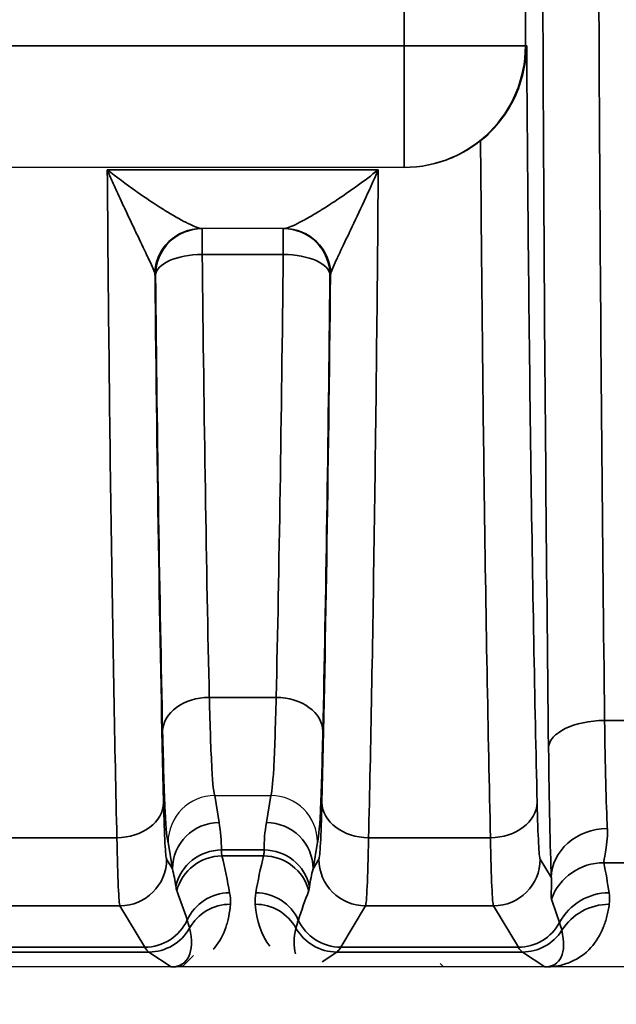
# Model space of a CAD drawing. Header units: millimetres. Extents: x 399 to 6233, y -1870 to 1602.
# Tile 172 of 256: x 5472.42 to 5478.81, y -567.97 to -557.44. Entities that reach past the tile are written whole.
import ezdxf

# ---------------------------------------------------------------- set-up
doc = ezdxf.new("R2010")
doc.units = ezdxf.units.MM
for name, color, linetype, lineweight in [('AM_5', 3, 'Continuous', 25), ('可見 (ISO)', 7, 'Continuous', 25), ('窄部可見 (ISO)', 7, 'Continuous', 35)]:
    doc.layers.add(name, color=color, linetype=linetype, lineweight=lineweight)
doc.styles.add('尺寸標註', font='romans.shx', dxfattribs={"bigfont": 'CHINESET.SHX'})
doc.dimstyles.new('CNS1$0', dxfattribs={"dimtxt": 2.5, "dimasz": 2.5, "dimexe": 1, "dimexo": 1, "dimgap": 1.5, "dimtad": 1, "dimtoh": 1, "dimdec": 1, "dimdsep": 46, "dimtxsty": '尺寸標註', "dimcen": 0, "dimclrd": 2, "dimclre": 2, "dimclrt": 1, "dimadec": 0, "dimazin": 2, "dimtp": 0.1, "dimtm": 0.1, "dimtfac": 0.71, "dimtdec": 1, "dimtmove": 0, "dimatfit": 0, "dimfxl": 0, "dimlwd": 13, "dimlwe": 13, "dimarcsym": 0})

# ---------------------------------------------------------------- blocks, each defined once
blk = doc.blocks.new('*D353')
at = {"layer": 'AM_5', "color": 2, "lineweight": 13}
for p, q in [((5378.359, -553.173), (5378.359, -588.806)), ((5539.059, -571.673), (5539.059, -588.806)), ((5536.559, -587.806), (5380.859, -587.806))]:
    blk.add_line(p, q, dxfattribs=at)
at = {"layer": 'AM_5', "color": 2, "lineweight": -2}
for points in [[(5380.859, -587.389), (5380.859, -588.223), (5378.359, -587.806)], [(5536.559, -587.389), (5536.559, -588.223), (5539.059, -587.806)]]:
    blk.add_solid(points, dxfattribs=at)
at = {"layer": 'Defpoints', "color": 0, "lineweight": -2}
for p in [(5378.359, -552.173), (5539.059, -570.673), (5378.359, -587.806)]:
    blk.add_point(p, dxfattribs=at)
at = {"layer": 'AM_5', "color": 1, "insert": (5458.709, -585.056), "char_height": 2.5, "attachment_point": 5, "style": '尺寸標註'}
blk.add_mtext('160.7', dxfattribs=at)

msp = doc.modelspace()

# ---------------------------------------------------------------- linework, layer by layer
at = {"layer": '可見 (ISO)'}
for p, q in [((5476.536, -559.018), (5465.082, -559.018)), ((5476.548, -559.018), (5476.536, -559.018)), ((5475.254, -559.673), (5474.363, -559.673)), ((5474.51, -565.74), (5474.509, -565.74)), ((5474.51, -565.74), (5475.108, -565.74)), ((5475.109, -565.74), (5475.108, -565.74)), ((5474.282, -567.45), (5474.159, -567.573)), ((5498.809, -567.573), (5394.309, -567.573)), ((5476.922, -567.536), (5476.959, -567.573))]:
    msp.add_line(p, q, dxfattribs=at)
for start, end in [(100.6179, 100.6183), (58.9951, 58.996)]:
    msp.add_arc((5474.224, -562.673), 3, start, end, dxfattribs=at)
for points, knots in [([(5477.355, -558.735), (5477.425, -558.679), (5477.49, -558.615), (5477.617, -558.461), (5477.675, -558.37), (5477.763, -558.185), (5477.795, -558.092), (5477.837, -557.907), (5477.848, -557.815), (5477.849, -557.721), (5477.849, -557.72), (5477.849, -557.718)], [0.0000025, 0.0000025, 0.0000025, 0.0000025, 0.0273791, 0.0273791, 0.0597, 0.0597, 0.089653, 0.089653, 0.1184213, 0.1184213, 0.1189519, 0.1189519, 0.1189519, 0.1189519]), ([(5477.355, -558.735), (5477.264, -558.807), (5477.16, -558.871), (5476.888, -558.984), (5476.713, -559.018), (5476.548, -559.018)], [-0.48600082, -0.48600082, -0.48600082, -0.48600082, -0.45121155, -0.45121155, -0.40160969, -0.40160969, -0.40160969, -0.40160969]), ([(5474.509, -565.74), (5474.377, -565.74), (5474.248, -565.794), (5474.156, -565.886), (5474.064, -565.978), (5474.009, -566.109), (5474.009, -566.238)], [0, 0, 0, 0, 0.0003900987, 0.0003900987, 0.0003900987, 0.0007801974, 0.0007801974, 0.0007801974, 0.0007801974]), ([(5475.609, -566.238), (5475.608, -566.108), (5475.554, -565.978), (5475.462, -565.886), (5475.37, -565.794), (5475.241, -565.74), (5475.109, -565.74)], [-0.0000151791, -0.0000151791, -0.0000151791, -0.0000151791, 0.0003786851, 0.0003786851, 0.0003786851, 0.0007725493, 0.0007725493, 0.0007725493, 0.0007725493]), ([(5474.073, -567.573), (5474.067, -567.573), (5474.06, -567.573), (5474.055, -567.573), (5474.05, -567.573), (5474.046, -567.573), (5474.042, -567.573)], [0.00000000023, 0.00000000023, 0.00000000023, 0.00000000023, 0.00001896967, 0.00001896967, 0.00001896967, 0.00003403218, 0.00003403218, 0.00003403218, 0.00003403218]), ([(5478.078, -567.573), (5478.071, -567.573), (5478.064, -567.573), (5478.057, -567.573), (5478.051, -567.573), (5478.046, -567.573), (5478.042, -567.573)], [0.00000000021, 0.00000000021, 0.00000000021, 0.00000000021, 0.00002113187, 0.00002113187, 0.00002113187, 0.0000394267, 0.0000394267, 0.0000394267, 0.0000394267])]:
    msp.add_open_spline(points, degree=3, knots=knots, dxfattribs=at)
at = {"layer": '窄部可見 (ISO)'}
for p, q in [((5476.536, -557.718), (5476.536, -546.629)), ((5477.836, -546.629), (5477.836, -557.718)), ((5465.082, -557.718), (5476.536, -557.718)), ((5476.536, -557.718), (5477.836, -557.718)), ((5476.536, -557.718), (5476.536, -559.018)), ((5477.836, -557.718), (5477.849, -557.718)), ((5473.358, -559.044), (5476.26, -559.044)), ((5474.375, -559.949), (5474.375, -559.673)), ((5475.243, -559.949), (5475.243, -559.673)), ((5475.243, -559.949), (5474.375, -559.949)), ((5473.875, -560.173), (5473.87, -560.173)), ((5475.748, -560.173), (5475.743, -560.173)), ((5474.451, -564.689), (5475.167, -564.689)), ((5478.683, -564.936), (5478.935, -564.936)), ((5474.509, -565.74), (5474.556, -566.028)), ((5475.062, -566.028), (5475.109, -565.74)), ((5472.156, -566.191), (5473.461, -566.191)), ((5476.156, -566.191), (5477.461, -566.191)), ((5474.056, -566.524), (5474.009, -566.238)), ((5475.609, -566.238), (5475.562, -566.524)), ((5473.994, -566.42), (5474.056, -566.524)), ((5474.581, -566.322), (5475.037, -566.322)), ((5475.032, -566.386), (5474.586, -566.386)), ((5475.562, -566.524), (5475.624, -566.42)), ((5477.994, -566.42), (5478.113, -566.619)), ((5478.943, -566.458), (5478.675, -566.458)), ((5473.494, -566.92), (5472.124, -566.92)), ((5473.76, -567.363), (5473.494, -566.92)), ((5476.124, -566.92), (5475.858, -567.363)), ((5477.494, -566.92), (5476.124, -566.92)), ((5477.76, -567.363), (5477.494, -566.92)), ((5471.858, -567.363), (5473.76, -567.363)), ((5475.858, -567.363), (5477.76, -567.363)), ((5473.803, -567.414), (5471.815, -567.414)), ((5474.042, -567.573), (5473.803, -567.414)), ((5475.815, -567.414), (5475.659, -567.518)), ((5477.803, -567.414), (5475.815, -567.414)), ((5478.042, -567.573), (5477.803, -567.414))]:
    msp.add_line(p, q, dxfattribs=at)
for centre, major_axis, ratio, start_param, end_param in [((5479.169, -552.173), (0, 26), 0.02143, 1.570796, 2.083868), ((5476.536, -557.718), (0, -1.3), 0.999781, 0, 1.570796), ((5474.363, -560.173), (0, 0.5), 0.994724, 0, 1.5306), ((5474.37, -560.173), (0, 0.5), 0.999781, 0, 1.570796), ((5474.375, -560.173), (0, 0.5), 0.999781, 0, 1.570796), ((5475.243, -560.173), (0, 0.5), 0.999781, 4.712389, 6.283185), ((5475.248, -560.173), (0, 0.5), 0.999781, 4.712389, 6.283185), ((5475.254, -560.173), (0, 0.5), 0.994724, 4.752585, 6.283185), ((5474.375, -560.173), (-0.5, -0.005), 0.448798, 4.707667, 6.259748), ((5474.642, -554.449), (-0.037, 14.702), 0.020614, 1.954136, 2.341202), ((5474.975, -554.449), (-0.037, -14.702), 0.020614, 0.800391, 1.187456), ((5475.243, -560.173), (0.5, -0.005), 0.448798, 0.023437, 1.575518), ((5473.369, -560.198), (0.501, 0.023), 0.444094, 0.007941, 0.098975), ((5474.208, -552.172), (0, -18.032), 0.020942, 5.172176, 5.570352), ((5474.142, -554.515), (-0.037, 15.127), 0.020036, 1.954139, 2.341205), ((5475.409, -552.172), (0, 18.032), 0.020942, 3.854426, 4.252602), ((5475.475, -554.515), (-0.037, -15.127), 0.020036, 0.800388, 1.187453), ((5476.248, -560.198), (0.501, -0.023), 0.444094, 3.042618, 3.133652), ((5474.451, -565.05), (-0.5, -0.011), 0.722333, 4.696582, 6.252897), ((5475.167, -565.05), (0.5, -0.011), 0.722333, 0.030288, 1.586603), ((5478.683, -565.23), (-0.6, -0.007), 0.49083, 4.706597, 6.259146), ((5478.739, -563.862), (-0.007, 2.58), 0.02502, 2.000071, 2.615298), ((5478.139, -563.941), (0.007, -3.096), 0.02085, 5.141677, 5.75691), ((5473.461, -565.813), (0.5, 0.012), 0.756341, 4.694068, 6.251166), ((5473.992, -564.311), (-0.003, 2.11), 0.022449, 2.362381, 3.10414), ((5475.625, -564.311), (0.003, 2.11), 0.022449, 3.179046, 3.920805), ((5476.156, -565.813), (-0.5, 0.012), 0.756341, 0.032019, 1.589117), ((5477.461, -565.813), (0.5, 0.012), 0.756341, 4.694068, 6.251166), ((5477.992, -564.311), (-0.003, 2.11), 0.022449, 2.362381, 3.10414), ((5474.556, -566.524), (-0.493, -0.081), 0.99168, 4.551639, 6.119774), ((5474.062, -566.101), (-0.164, 0.971), 0.506318, 4.398893, 4.702449), ((5475.555, -566.101), (0.164, 0.971), 0.506318, 1.580737, 1.884292), ((5475.062, -566.524), (0.493, -0.081), 0.99168, 0.163411, 1.731546), ((5478.713, -566.619), (-0.6, -0.023), 0.876399, 4.678969, 6.239685), ((5473.492, -564.389), (0.003, -2.532), 0.018707, 5.503986, 6.245742), ((5476.125, -564.389), (-0.003, -2.532), 0.018707, 0.037443, 0.7792), ((5477.492, -564.389), (0.003, -2.532), 0.018707, 5.503986, 6.245742), ((5473.494, -566.42), (0.429, 0.257), 0.999172, 4.17245, 5.742515), ((5474.581, -566.818), (-0.5, -0.002), 0.991894, 4.708006, 6.061712), ((5474.586, -566.885), (-0.485, -0.121), 0.998166, 4.469379, 5.780538), ((5473.983, -566.151), (-0.551, 1.727), 0.284402, 4.251132, 4.486426), ((5475.634, -566.151), (0.551, 1.727), 0.284402, 1.796759, 2.032053), ((5475.032, -566.885), (-0.485, 0.121), 0.998166, 3.64424, 4.955399), ((5475.037, -566.818), (0.5, -0.002), 0.991894, 0.221473, 1.575179), ((5476.124, -566.42), (0.429, -0.257), 0.999172, 3.682263, 5.252328), ((5477.494, -566.42), (0.429, 0.257), 0.999172, 4.17245, 5.742515), ((5473.555, -566.523), (0.316, -0.86), 0.52171, 1.164949, 1.380315), ((5476.062, -566.523), (-0.316, -0.86), 0.52171, 4.902871, 5.118236), ((5478.675, -567.057), (-0.588, -0.12), 0.998201, 4.511525, 5.723718), ((5477.954, -566.024), (-0.587, 1.898), 0.297416, 4.213099, 4.391173), ((5473.394, -566.254), (0.922, -1.951), 0.210639, 1.041825, 1.21222), ((5474.668, -567.279), (-0.493, -0.084), 0.998222, 4.544377, 5.685196), ((5474.949, -567.279), (-0.493, 0.084), 0.998222, 3.739582, 4.880401), ((5476.224, -566.254), (-0.922, -1.951), 0.210639, 5.070965, 5.241361), ((5478.731, -567.379), (-0.594, -0.083), 0.998238, 4.573579, 5.655239), ((5474.676, -567.402), (-0.499, 0.035), 0.998264, 4.782678, 5.843181), ((5474.942, -567.402), (-0.499, -0.035), 0.998264, 3.581597, 4.6421), ((5477.307, -566.108), (1.006, -2.097), 0.194686, 0.988663, 1.119241), ((5478.733, -567.502), (-0.595, 0.075), 0.998245, 4.838078, 5.844438), ((5473.76, -566.863), (0.429, 0.257), 0.999172, 4.17245, 5.313638), ((5473.803, -566.914), (0.277, 0.416), 0.999683, 3.729704, 4.790584), ((5473.575, -566.762), (0.601, -0.77), 0.425498, 5.962372, 7.023252), ((5475.815, -566.914), (0.277, -0.416), 0.999683, 4.634194, 5.695074), ((5475.858, -566.863), (0.429, -0.257), 0.999172, 4.11114, 5.252328), ((5477.76, -566.863), (0.429, 0.257), 0.999172, 4.17245, 5.254458), ((5477.803, -566.914), (0.277, 0.416), 0.999683, 3.729704, 4.736367), ((5477.528, -566.731), (0.641, -0.802), 0.399262, 5.974018, 6.980681), ((5473.832, -467.381), (0, -100.043), 0.020838, 6.248286, 6.269226), ((5475.785, -467.381), (0, -100.043), 0.020838, 0.01396, 0.034899), ((5477.832, -467.381), (0, -100.043), 0.020838, 6.248286, 6.269226)]:
    msp.add_ellipse(centre, major_axis=major_axis, ratio=ratio, start_param=start_param, end_param=end_param, dxfattribs=at)
for points, knots in [([(5478.083, -565.23), (5478.06, -563.248), (5478.042, -561.123), (5478.03, -558.923), (5478.018, -556.723), (5478.012, -554.448), (5478.012, -552.173)], [5.7701132, 5.7701132, 5.7701132, 5.7701132, 6.0266493, 6.0266493, 6.0266493, 6.2831853, 6.2831853, 6.2831853, 6.2831853]), ([(5477.849, -557.718), (5477.859, -559.249), (5477.874, -560.741), (5477.893, -562.109), (5477.912, -563.493), (5477.936, -564.748), (5477.961, -565.813)], [3.4541443, 3.4541443, 3.4541443, 3.4541443, 3.7251656, 3.7251656, 3.7251656, 3.999439, 3.999439, 3.999439, 3.999439]), ([(5477.461, -566.191), (5477.436, -565.095), (5477.412, -563.804), (5477.393, -562.384), (5477.378, -561.235), (5477.365, -560.003), (5477.355, -558.735)], [2.2837463, 2.2837463, 2.2837463, 2.2837463, 2.5578984, 2.5578984, 2.5578984, 2.7796713, 2.7796713, 2.7796713, 2.7796713]), ([(5473.461, -566.191), (5473.439, -565.229), (5473.418, -564.118), (5473.4, -562.902), (5473.383, -561.699), (5473.369, -560.394), (5473.358, -559.044)], [2.2837463, 2.2837463, 2.2837463, 2.2837463, 2.5241806, 2.5241806, 2.5241806, 2.7617603, 2.7617603, 2.7617603, 2.7617603]), ([(5473.867, -560.153), (5473.862, -560.135), (5473.852, -560.112), (5473.841, -560.084), (5473.828, -560.054), (5473.812, -560.021), (5473.795, -559.985), (5473.791, -559.976), (5473.787, -559.967), (5473.783, -559.959), (5473.749, -559.887), (5473.71, -559.805), (5473.669, -559.72), (5473.664, -559.71), (5473.659, -559.699), (5473.654, -559.688), (5473.631, -559.639), (5473.607, -559.589), (5473.583, -559.538), (5473.562, -559.493), (5473.54, -559.446), (5473.518, -559.4), (5473.503, -559.366), (5473.487, -559.332), (5473.472, -559.298), (5473.453, -559.257), (5473.434, -559.215), (5473.415, -559.173), (5473.396, -559.13), (5473.377, -559.088), (5473.358, -559.044)], [0, 0, 0, 0, 0.000171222, 0.000171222, 0.000171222, 0.000358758, 0.000358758, 0.000358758, 0.000403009, 0.000403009, 0.000403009, 0.000761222, 0.000761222, 0.000761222, 0.000806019, 0.000806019, 0.000806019, 0.001007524, 0.001007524, 0.001007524, 0.001183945, 0.001183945, 0.001183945, 0.001309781, 0.001309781, 0.001309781, 0.001460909, 0.001460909, 0.001460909, 0.001612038, 0.001612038, 0.001612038, 0.001612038]), ([(5473.358, -559.044), (5473.458, -559.123), (5473.56, -559.198), (5473.659, -559.268), (5473.665, -559.272), (5473.67, -559.276), (5473.676, -559.28), (5473.769, -559.346), (5473.861, -559.407), (5473.948, -559.461), (5473.957, -559.467), (5473.966, -559.472), (5473.975, -559.478), (5474.057, -559.529), (5474.137, -559.574), (5474.205, -559.609), (5474.211, -559.612), (5474.218, -559.615), (5474.224, -559.619), (5474.258, -559.635), (5474.288, -559.649), (5474.313, -559.659), (5474.337, -559.668), (5474.354, -559.673), (5474.363, -559.673)], [-0.000006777, -0.000006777, -0.000006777, -0.000006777, 0.000388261, 0.000388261, 0.000388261, 0.000410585, 0.000410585, 0.000410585, 0.000783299, 0.000783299, 0.000783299, 0.000821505, 0.000821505, 0.000821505, 0.001178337, 0.001178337, 0.001178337, 0.00121301, 0.00121301, 0.00121301, 0.001397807, 0.001397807, 0.001397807, 0.001573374, 0.001573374, 0.001573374, 0.001573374]), ([(5475.254, -559.673), (5475.263, -559.673), (5475.281, -559.668), (5475.305, -559.659), (5475.329, -559.65), (5475.36, -559.635), (5475.394, -559.619), (5475.4, -559.615), (5475.407, -559.612), (5475.413, -559.609), (5475.451, -559.59), (5475.492, -559.567), (5475.535, -559.542), (5475.569, -559.522), (5475.606, -559.501), (5475.643, -559.478), (5475.651, -559.473), (5475.66, -559.467), (5475.669, -559.461), (5475.715, -559.433), (5475.763, -559.402), (5475.811, -559.37), (5475.956, -559.273), (5476.109, -559.163), (5476.26, -559.044)], [0, 0, 0, 0, 0.000176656, 0.000176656, 0.000176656, 0.000361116, 0.000361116, 0.000361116, 0.000395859, 0.000395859, 0.000395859, 0.000593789, 0.000593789, 0.000593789, 0.000753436, 0.000753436, 0.000753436, 0.000791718, 0.000791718, 0.000791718, 0.000989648, 0.000989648, 0.000989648, 0.001583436, 0.001583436, 0.001583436, 0.001583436]), ([(5476.26, -559.044), (5476.159, -559.275), (5476.056, -559.494), (5475.963, -559.688), (5475.958, -559.699), (5475.953, -559.71), (5475.948, -559.72), (5475.907, -559.806), (5475.868, -559.887), (5475.834, -559.959), (5475.83, -559.967), (5475.826, -559.976), (5475.822, -559.985), (5475.805, -560.021), (5475.79, -560.055), (5475.777, -560.084), (5475.765, -560.112), (5475.756, -560.135), (5475.751, -560.153)], [-0.00000792, -0.00000792, -0.00000792, -0.00000792, 0.000796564, 0.000796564, 0.000796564, 0.000840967, 0.000840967, 0.000840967, 0.001198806, 0.001198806, 0.001198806, 0.001242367, 0.001242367, 0.001242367, 0.001429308, 0.001429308, 0.001429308, 0.001601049, 0.001601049, 0.001601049, 0.001601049]), ([(5476.26, -559.044), (5476.249, -560.394), (5476.235, -561.699), (5476.217, -562.902), (5476.2, -564.118), (5476.179, -565.229), (5476.156, -566.191)], [0.3798324, 0.3798324, 0.3798324, 0.3798324, 0.617412, 0.617412, 0.617412, 0.8578464, 0.8578464, 0.8578464, 0.8578464]), ([(5474.451, -564.689), (5474.458, -565.002), (5474.468, -565.266), (5474.478, -565.447), (5474.488, -565.626), (5474.499, -565.724), (5474.51, -565.74)], [3.9488824, 3.9488824, 3.9488824, 3.9488824, 4.3153451, 4.3153451, 4.3153451, 4.6774824, 4.6774824, 4.6774824, 4.6774824]), ([(5475.108, -565.74), (5475.119, -565.724), (5475.13, -565.626), (5475.14, -565.447), (5475.15, -565.266), (5475.159, -565.002), (5475.167, -564.689)], [4.7472956, 4.7472956, 4.7472956, 4.7472956, 5.1094328, 5.1094328, 5.1094328, 5.4758956, 5.4758956, 5.4758956, 5.4758956]), ([(5474.009, -566.238), (5473.999, -566.218), (5473.988, -566.107), (5473.978, -565.908), (5473.968, -565.703), (5473.958, -565.405), (5473.951, -565.05)], [1.6112601, 1.6112601, 1.6112601, 1.6112601, 1.9678687, 1.9678687, 1.9678687, 2.3343029, 2.3343029, 2.3343029, 2.3343029]), ([(5475.667, -565.05), (5475.659, -565.405), (5475.65, -565.703), (5475.64, -565.908), (5475.63, -566.107), (5475.619, -566.218), (5475.609, -566.238)], [0.8072897, 0.8072897, 0.8072897, 0.8072897, 1.1737239, 1.1737239, 1.1737239, 1.5303326, 1.5303326, 1.5303326, 1.5303326]), ([(5478.713, -566.093), (5478.717, -566.2), (5478.704, -566.284), (5478.681, -566.407), (5478.672, -566.445), (5478.675, -566.458)], [0, 0, 0, 0, 0.000661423, 0.000661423, 0.001322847, 0.001322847, 0.001322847, 0.001322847]), ([(5474.581, -566.322), (5474.581, -566.337), (5474.581, -566.35), (5474.582, -566.361), (5474.583, -566.371), (5474.584, -566.379), (5474.586, -566.386)], [0, 0, 0, 0, 0.0003560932, 0.0003560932, 0.0003560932, 0.0006862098, 0.0006862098, 0.0006862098, 0.0006862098]), ([(5475.032, -566.386), (5475.034, -566.379), (5475.035, -566.371), (5475.036, -566.361), (5475.037, -566.35), (5475.037, -566.337), (5475.037, -566.322)], [0, 0, 0, 0, 0.0003301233, 0.0003301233, 0.0003301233, 0.0006862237, 0.0006862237, 0.0006862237, 0.0006862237]), ([(5478.113, -566.847), (5478.109, -566.835), (5478.11, -566.811), (5478.112, -566.773), (5478.112, -566.772), (5478.112, -566.772), (5478.112, -566.771), (5478.114, -566.733), (5478.118, -566.684), (5478.113, -566.619)], [0, 0, 0, 0, 0.000774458, 0.000774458, 0.000774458, 0.000793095, 0.000793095, 0.000793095, 0.001548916, 0.001548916, 0.001548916, 0.001548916]), ([(5474.102, -566.757), (5474.1, -566.752), (5474.099, -566.745), (5474.097, -566.738), (5474.095, -566.73), (5474.094, -566.721), (5474.092, -566.711)], [0, 0, 0, 0, 0.0003464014, 0.0003464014, 0.0003464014, 0.0007194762, 0.0007194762, 0.0007194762, 0.0007194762]), ([(5475.525, -566.711), (5475.524, -566.721), (5475.522, -566.73), (5475.521, -566.738), (5475.519, -566.745), (5475.517, -566.752), (5475.515, -566.757)], [0, 0, 0, 0, 0.0003730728, 0.0003730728, 0.0003730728, 0.0007194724, 0.0007194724, 0.0007194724, 0.0007194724]), ([(5474.676, -566.903), (5474.673, -566.949), (5474.667, -566.993), (5474.658, -567.034), (5474.654, -567.055), (5474.65, -567.074), (5474.645, -567.094), (5474.639, -567.113), (5474.633, -567.133), (5474.627, -567.152), (5474.6, -567.229), (5474.561, -567.303), (5474.509, -567.365), (5474.504, -567.371), (5474.499, -567.378), (5474.493, -567.384)], [2.0816524, 2.0816524, 2.0816524, 2.0816524, 2.2088695, 2.2088695, 2.2088695, 2.2718747, 2.2718747, 2.2718747, 2.3347165, 2.3347165, 2.3347165, 2.5879261, 2.5879261, 2.5879261, 2.613435, 2.613435, 2.613435, 2.613435]), ([(5478.733, -566.903), (5478.73, -566.926), (5478.726, -566.948), (5478.722, -566.97), (5478.718, -566.991), (5478.714, -567.011), (5478.708, -567.032), (5478.698, -567.073), (5478.685, -567.113), (5478.669, -567.152), (5478.637, -567.231), (5478.592, -567.305), (5478.536, -567.367), (5478.476, -567.433), (5478.403, -567.485), (5478.322, -567.52), (5478.279, -567.538), (5478.233, -567.552), (5478.186, -567.561), (5478.15, -567.568), (5478.114, -567.572), (5478.078, -567.573)], [2.1358688, 2.1358688, 2.1358688, 2.1358688, 2.1945542, 2.1945542, 2.1945542, 2.25329, 2.25329, 2.25329, 2.3713058, 2.3713058, 2.3713058, 2.612508, 2.612508, 2.612508, 2.8678155, 2.8678155, 2.8678155, 3.004742, 3.004742, 3.004742, 3.1094244, 3.1094244, 3.1094244, 3.1094244]), ([(5474.239, -567.158), (5474.237, -567.146), (5474.233, -567.133), (5474.229, -567.119), (5474.225, -567.104), (5474.22, -567.088), (5474.214, -567.071)], [0, 0, 0, 0, 0.001000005, 0.001000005, 0.001000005, 0.002089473, 0.002089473, 0.002089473, 0.002089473]), ([(5475.404, -567.071), (5475.399, -567.087), (5475.394, -567.102), (5475.39, -567.116), (5475.385, -567.131), (5475.381, -567.145), (5475.378, -567.158)], [0, 0, 0, 0, 0.001000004, 0.001000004, 0.001000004, 0.002089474, 0.002089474, 0.002089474, 0.002089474]), ([(5478.226, -567.181), (5478.223, -567.17), (5478.22, -567.158), (5478.216, -567.144), (5478.211, -567.13), (5478.206, -567.114), (5478.201, -567.098)], [0, 0, 0, 0, 0.001000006, 0.001000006, 0.001000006, 0.00208995, 0.00208995, 0.00208995, 0.00208995])]:
    msp.add_open_spline(points, degree=3, knots=knots, dxfattribs=at)
for points in [[(5474.668, -566.78), (5474.675, -566.821), (5474.679, -566.862), (5474.676, -566.903)], [(5474.942, -566.903), (5474.939, -566.862), (5474.942, -566.821), (5474.949, -566.78)], [(5478.731, -566.78), (5478.736, -566.821), (5478.738, -566.862), (5478.733, -566.903)], [(5475.099, -567.353), (5475.007, -567.236), (5474.954, -567.076), (5474.942, -566.903)], [(5475.378, -567.158), (5475.354, -567.263), (5475.352, -567.36), (5475.375, -567.432)], [(5474.17, -567.563), (5474.138, -567.569), (5474.105, -567.572), (5474.073, -567.573)]]:
    msp.add_open_spline(points, degree=3, dxfattribs=at)

# ---------------------------------------------------------------- dimensions: what is measured, and where the dimension line sits
at = {"layer": 'AM_5'}
dim = msp.add_linear_dim(base=(5378.359, -587.806), p1=(5539.059, -570.673), p2=(5378.359, -552.173), dimstyle='CNS1$0', override={"dimfxl": 4, "dimarcsym": 1}, dxfattribs=at)
dim.commit()
dim.dimension.update_dxf_attribs({"geometry": '*D353', "text_midpoint": (5458.709, -585.056)})

doc.saveas('drawing.dxf')
